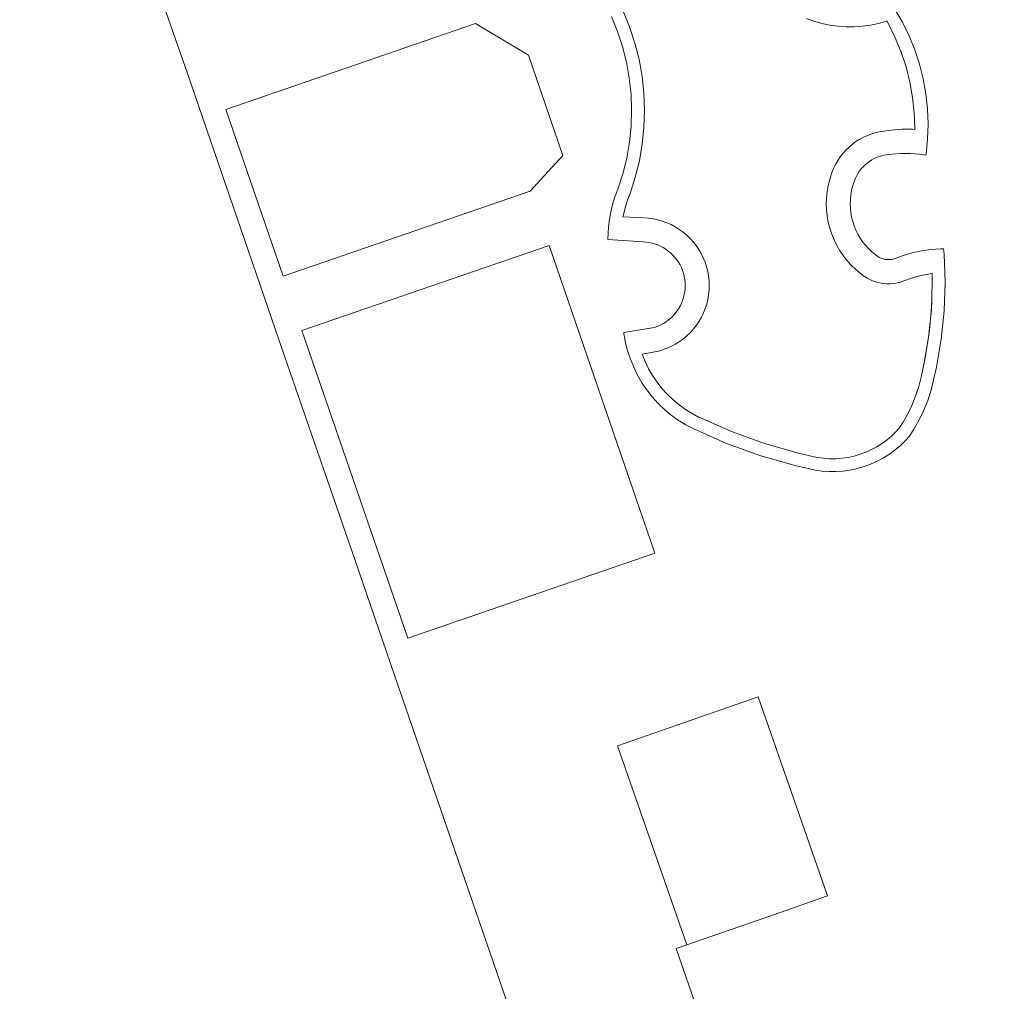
# Model space of a CAD drawing. Extents: x 140829 to 145054, y 448512 to 451778.
# Tile 141 of 152: x 144375 to 144401, y 450975 to 451001. Entities that reach past the tile are written whole.
import ezdxf

# ---------------------------------------------------------------- set-up
doc = ezdxf.new("R2010")
doc.units = 0
doc.header["$MEASUREMENT"] = 0
for name, color, linetype in [('geometrie2dGrondvlak', 7, 'Continuous'), ('geometrie2dOnbegroeidTerreindeel', 7, 'Continuous'), ('geometrie2dOverigeConstructie', 7, 'Continuous')]:
    doc.layers.add(name, color=color, linetype=linetype)

msp = doc.modelspace()

# ---------------------------------------------------------------- linework, layer by layer
at = {"layer": 'geometrie2dGrondvlak', "linetype": 'Continuous', "lineweight": 0}
for p, q in [((144395.25, 450976.626), (144396.697, 450977.129)), ((144392.871, 450975.798), (144395.25, 450976.626)), ((144392.584, 450975.698), (144392.871, 450975.798)), ((144401.493, 450950.086), (144392.584, 450975.698))]:
    msp.add_line(p, q, dxfattribs=at)
at = {"layer": 'geometrie2dOnbegroeidTerreindeel', "linetype": 'Continuous', "lineweight": 0}
for p, q in [((144374.762, 451012.692), (144379.314, 450999.466)), ((144379.314, 450999.466), (144374.762, 451012.692)), ((144398.728, 451000.859), (144398.521, 451001.215)), ((144390.827, 451001.017), (144390.992, 451000.611)), ((144391.321, 451000.732), (144391.147, 451001.16)), ((144396.113, 451000.962), (144396.322, 451000.887)), ((144380.358, 450998.492), (144387.134, 451000.825)), ((144387.134, 451000.825), (144380.358, 450998.492)), ((144387.134, 451000.825), (144388.572, 450999.961)), ((144388.572, 450999.961), (144387.134, 451000.825)), ((144391.465, 451000.294), (144391.321, 451000.732)), ((144396.322, 451000.887), (144396.536, 451000.825)), ((144396.536, 451000.825), (144396.754, 451000.78)), ((144396.754, 451000.78), (144396.974, 451000.75)), ((144396.974, 451000.75), (144397.196, 451000.735)), ((144397.196, 451000.735), (144397.418, 451000.736)), ((144397.418, 451000.736), (144397.64, 451000.751)), ((144397.64, 451000.751), (144397.861, 451000.783)), ((144397.861, 451000.783), (144398.078, 451000.83)), ((144398.078, 451000.83), (144398.292, 451000.892)), ((144398.292, 451000.892), (144398.305, 451000.896)), ((144398.305, 451000.896), (144398.348, 451000.817)), ((144398.348, 451000.817), (144398.534, 451000.438)), ((144398.909, 451000.49), (144398.728, 451000.859)), ((144390.992, 451000.611), (144391.128, 451000.197)), ((144398.534, 451000.438), (144398.694, 451000.046)), ((144399.064, 451000.109), (144398.909, 451000.49)), ((144391.128, 451000.197), (144391.235, 450999.772)), ((144391.578, 450999.846), (144391.465, 451000.294)), ((144388.572, 450999.961), (144389.508, 450997.237)), ((144389.508, 450997.237), (144388.572, 450999.961)), ((144398.694, 451000.046), (144398.825, 450999.644)), ((144399.192, 450999.718), (144399.064, 451000.109)), ((144391.235, 450999.772), (144391.313, 450999.342)), ((144391.659, 450999.391), (144391.578, 450999.846)), ((144398.825, 450999.644), (144398.929, 450999.234)), ((144399.293, 450999.319), (144399.192, 450999.718)), ((144379.314, 450999.466), (144382.019, 450991.604)), ((144382.019, 450991.604), (144379.314, 450999.466)), ((144391.313, 450999.342), (144391.36, 450998.908)), ((144391.709, 450998.932), (144391.659, 450999.391)), ((144398.929, 450999.234), (144399.003, 450998.817)), ((144399.365, 450998.914), (144399.293, 450999.319)), ((144391.36, 450998.908), (144391.376, 450998.471)), ((144391.726, 450998.472), (144391.709, 450998.932)), ((144399.003, 450998.817), (144399.049, 450998.397)), ((144399.409, 450998.505), (144399.365, 450998.914)), ((144381.915, 450993.965), (144380.358, 450998.492)), ((144380.358, 450998.492), (144381.915, 450993.965)), ((144380.358, 450998.492), (144380.358, 450998.492)), ((144391.376, 450998.471), (144391.362, 450998.034)), ((144391.711, 450998.01), (144391.726, 450998.472)), ((144399.049, 450998.397), (144399.065, 450997.974)), ((144399.424, 450998.094), (144399.409, 450998.505)), ((144391.362, 450998.034), (144391.317, 450997.598)), ((144391.664, 450997.55), (144391.711, 450998.01)), ((144399.411, 450997.683), (144399.424, 450998.094)), ((144397.673, 450997.738), (144397.568, 450997.681)), ((144397.783, 450997.787), (144397.673, 450997.738)), ((144397.895, 450997.828), (144397.783, 450997.787)), ((144398.011, 450997.862), (144397.895, 450997.828)), ((144398.103, 450997.882), (144398.011, 450997.862)), ((144398.148, 450997.89), (144398.103, 450997.882)), ((144398.431, 450997.931), (144398.148, 450997.89)), ((144398.715, 450997.952), (144398.431, 450997.931)), ((144399, 450997.952), (144398.715, 450997.952)), ((144399.065, 450997.949), (144399, 450997.952)), ((144399.065, 450997.974), (144399.065, 450997.949)), ((144391.317, 450997.598), (144391.242, 450997.167)), ((144391.586, 450997.096), (144391.664, 450997.55)), ((144397.278, 450997.47), (144397.192, 450997.385)), ((144397.37, 450997.547), (144397.278, 450997.47)), ((144397.467, 450997.617), (144397.37, 450997.547)), ((144397.568, 450997.681), (144397.467, 450997.617)), ((144399.37, 450997.274), (144399.411, 450997.683)), ((144389.508, 450997.237), (144388.625, 450996.275)), ((144388.625, 450996.275), (144389.508, 450997.237)), ((144397.039, 450997.202), (144396.972, 450997.102)), ((144397.113, 450997.296), (144397.039, 450997.202)), ((144397.192, 450997.385), (144397.113, 450997.296)), ((144398.027, 450997.185), (144398.097, 450997.211)), ((144398.097, 450997.211), (144398.169, 450997.231)), ((144398.169, 450997.231), (144398.232, 450997.245)), ((144398.232, 450997.245), (144398.436, 450997.273)), ((144398.436, 450997.273), (144398.686, 450997.292)), ((144398.686, 450997.292), (144398.938, 450997.292)), ((144398.938, 450997.292), (144399.188, 450997.275)), ((144399.188, 450997.275), (144399.367, 450997.252)), ((144399.367, 450997.252), (144399.37, 450997.274)), ((144391.242, 450997.167), (144391.138, 450996.743)), ((144391.475, 450996.648), (144391.586, 450997.096)), ((144396.912, 450996.999), (144396.86, 450996.891)), ((144396.972, 450997.102), (144396.912, 450996.999)), ((144397.611, 450996.881), (144397.661, 450996.936)), ((144397.661, 450996.936), (144397.713, 450996.988)), ((144397.713, 450996.988), (144397.77, 450997.036)), ((144397.77, 450997.036), (144397.831, 450997.08)), ((144397.831, 450997.08), (144397.894, 450997.119)), ((144397.894, 450997.119), (144397.959, 450997.155)), ((144397.959, 450997.155), (144398.027, 450997.185)), ((144391.138, 450996.743), (144391.004, 450996.327)), ((144396.803, 450996.748), (144396.753, 450996.588)), ((144396.839, 450996.841), (144396.803, 450996.748)), ((144396.86, 450996.891), (144396.839, 450996.841)), ((144397.454, 450996.628), (144397.486, 450996.695)), ((144397.486, 450996.695), (144397.524, 450996.76)), ((144397.524, 450996.76), (144397.565, 450996.821)), ((144397.565, 450996.821), (144397.611, 450996.881)), ((144391.333, 450996.208), (144391.475, 450996.648)), ((144396.712, 450996.426), (144396.683, 450996.26)), ((144396.753, 450996.588), (144396.712, 450996.426)), ((144397.347, 450996.292), (144397.376, 450996.411)), ((144397.376, 450996.411), (144397.414, 450996.527)), ((144397.414, 450996.527), (144397.441, 450996.596)), ((144397.441, 450996.596), (144397.454, 450996.628)), ((144388.625, 450996.275), (144381.915, 450993.965)), ((144381.915, 450993.965), (144388.625, 450996.275)), ((144390.949, 450996.181), (144390.924, 450996.114)), ((144391.004, 450996.327), (144390.949, 450996.181)), ((144391.275, 450996.053), (144391.333, 450996.208)), ((144396.683, 450996.26), (144396.666, 450996.093)), ((144397.314, 450996.049), (144397.327, 450996.171)), ((144397.327, 450996.171), (144397.347, 450996.292)), ((144390.859, 450995.912), (144390.808, 450995.706)), ((144390.924, 450996.114), (144390.859, 450995.912)), ((144391.196, 450995.815), (144391.254, 450995.996)), ((144391.254, 450995.996), (144391.275, 450996.053)), ((144396.666, 450996.093), (144396.66, 450995.926)), ((144396.66, 450995.926), (144396.667, 450995.758)), ((144397.309, 450995.927), (144397.314, 450996.049)), ((144397.315, 450995.805), (144397.309, 450995.927)), ((144390.808, 450995.706), (144390.772, 450995.498)), ((144391.139, 450995.572), (144391.151, 450995.631)), ((144391.151, 450995.631), (144391.196, 450995.815)), ((144396.667, 450995.758), (144396.685, 450995.591)), ((144397.328, 450995.683), (144397.315, 450995.805)), ((144397.349, 450995.562), (144397.328, 450995.683)), ((144390.772, 450995.498), (144390.752, 450995.298)), ((144391.727, 450995.544), (144391.139, 450995.572)), ((144391.832, 450995.536), (144391.727, 450995.544)), ((144391.959, 450995.518), (144391.832, 450995.536)), ((144392.084, 450995.492), (144391.959, 450995.518)), ((144392.208, 450995.457), (144392.084, 450995.492)), ((144392.328, 450995.413), (144392.208, 450995.457)), ((144392.446, 450995.362), (144392.328, 450995.413)), ((144392.559, 450995.302), (144392.446, 450995.362)), ((144396.685, 450995.591), (144396.715, 450995.425)), ((144396.715, 450995.425), (144396.756, 450995.263)), ((144397.379, 450995.444), (144397.349, 450995.562)), ((144397.417, 450995.327), (144397.379, 450995.444)), ((144390.752, 450995.298), (144390.728, 450994.96)), ((144392.669, 450995.234), (144392.559, 450995.302)), ((144392.773, 450995.159), (144392.669, 450995.234)), ((144392.871, 450995.077), (144392.773, 450995.159)), ((144392.963, 450994.988), (144392.871, 450995.077)), ((144396.756, 450995.263), (144396.808, 450995.104)), ((144396.808, 450995.104), (144396.871, 450994.948)), ((144397.463, 450995.214), (144397.417, 450995.327)), ((144397.518, 450995.104), (144397.463, 450995.214)), ((144397.579, 450994.999), (144397.518, 450995.104)), ((144382.424, 450992.487), (144389.134, 450994.796)), ((144389.134, 450994.796), (144382.424, 450992.487)), ((144389.134, 450994.796), (144392.009, 450986.438)), ((144389.134, 450994.796), (144389.134, 450994.796)), ((144392.009, 450986.438), (144389.134, 450994.796)), ((144390.728, 450994.96), (144391.691, 450994.895)), ((144391.691, 450994.895), (144391.764, 450994.89)), ((144391.764, 450994.89), (144391.846, 450994.878)), ((144391.846, 450994.878), (144391.927, 450994.861)), ((144391.927, 450994.861), (144392.007, 450994.839)), ((144392.007, 450994.839), (144392.085, 450994.811)), ((144392.085, 450994.811), (144392.161, 450994.777)), ((144393.049, 450994.892), (144392.963, 450994.988)), ((144393.129, 450994.792), (144393.049, 450994.892)), ((144396.871, 450994.948), (144396.945, 450994.797)), ((144396.945, 450994.797), (144397.03, 450994.652)), ((144397.647, 450994.897), (144397.579, 450994.999)), ((144397.723, 450994.801), (144397.647, 450994.897)), ((144397.806, 450994.71), (144397.723, 450994.801)), ((144392.161, 450994.777), (144392.234, 450994.738)), ((144392.234, 450994.738), (144392.304, 450994.694)), ((144392.304, 450994.694), (144392.371, 450994.646)), ((144392.371, 450994.646), (144392.435, 450994.593)), ((144392.435, 450994.593), (144392.495, 450994.535)), ((144392.495, 450994.535), (144392.551, 450994.473)), ((144393.201, 450994.686), (144393.129, 450994.792)), ((144393.265, 450994.575), (144393.201, 450994.686)), ((144393.322, 450994.459), (144393.265, 450994.575)), ((144397.03, 450994.652), (144397.124, 450994.513)), ((144397.894, 450994.626), (144397.806, 450994.71)), ((144397.988, 450994.547), (144397.894, 450994.626)), ((144398.056, 450994.496), (144397.988, 450994.547)), ((144398.996, 450994.593), (144398.747, 450994.521)), ((144399.249, 450994.647), (144398.996, 450994.593)), ((144399.506, 450994.684), (144399.249, 450994.647)), ((144399.763, 450994.703), (144399.506, 450994.684)), ((144399.846, 450994.705), (144399.763, 450994.703)), ((144399.858, 450994.563), (144399.846, 450994.705)), ((144399.887, 450993.791), (144399.858, 450994.563)), ((144392.551, 450994.473), (144392.602, 450994.408)), ((144392.602, 450994.408), (144392.649, 450994.339)), ((144392.649, 450994.339), (144392.69, 450994.267)), ((144392.69, 450994.267), (144392.726, 450994.194)), ((144393.37, 450994.34), (144393.322, 450994.459)), ((144393.41, 450994.218), (144393.37, 450994.34)), ((144397.124, 450994.513), (144397.228, 450994.382)), ((144397.228, 450994.382), (144397.34, 450994.257)), ((144398.095, 450994.471), (144398.056, 450994.496)), ((144398.257, 450994.413), (144398.095, 450994.471)), ((144398.43, 450994.413), (144398.257, 450994.413)), ((144398.526, 450994.44), (144398.43, 450994.413)), ((144398.747, 450994.521), (144398.526, 450994.44)), ((144392.726, 450994.194), (144392.759, 450994.117)), ((144392.759, 450994.117), (144392.784, 450994.038)), ((144392.784, 450994.038), (144392.804, 450993.958)), ((144393.442, 450994.095), (144393.41, 450994.218)), ((144393.464, 450993.968), (144393.442, 450994.095)), ((144397.34, 450994.257), (144397.461, 450994.14)), ((144397.461, 450994.14), (144397.59, 450994.033)), ((144397.59, 450994.033), (144397.684, 450993.964)), ((144399.158, 450993.962), (144399.37, 450994.009)), ((144399.37, 450994.009), (144399.534, 450994.033)), ((144399.534, 450994.033), (144399.538, 450993.794)), ((144381.915, 450993.965), (144381.915, 450993.965)), ((144392.804, 450993.958), (144392.819, 450993.876)), ((144392.819, 450993.876), (144392.827, 450993.793)), ((144392.827, 450993.793), (144392.831, 450993.71)), ((144393.478, 450993.841), (144393.464, 450993.968)), ((144393.483, 450993.712), (144393.478, 450993.841)), ((144397.684, 450993.964), (144397.704, 450993.95)), ((144397.704, 450993.95), (144397.772, 450993.908)), ((144397.772, 450993.908), (144397.843, 450993.87)), ((144397.843, 450993.87), (144397.916, 450993.838)), ((144397.916, 450993.838), (144397.992, 450993.811)), ((144397.992, 450993.811), (144398.069, 450993.789)), ((144398.069, 450993.789), (144398.147, 450993.772)), ((144398.147, 450993.772), (144398.227, 450993.762)), ((144398.227, 450993.762), (144398.307, 450993.756)), ((144398.307, 450993.756), (144398.387, 450993.756)), ((144398.387, 450993.756), (144398.467, 450993.762)), ((144398.467, 450993.762), (144398.547, 450993.773)), ((144398.547, 450993.773), (144398.626, 450993.791)), ((144398.626, 450993.791), (144398.703, 450993.813)), ((144398.703, 450993.813), (144398.767, 450993.836)), ((144398.767, 450993.836), (144398.948, 450993.901)), ((144398.948, 450993.901), (144399.158, 450993.962)), ((144399.538, 450993.794), (144399.513, 450993.045)), ((144399.862, 450993.018), (144399.887, 450993.791)), ((144392.805, 450993.463), (144392.786, 450993.383)), ((144392.82, 450993.545), (144392.805, 450993.463)), ((144392.828, 450993.627), (144392.82, 450993.545)), ((144392.831, 450993.71), (144392.828, 450993.627)), ((144393.465, 450993.456), (144393.479, 450993.584)), ((144393.479, 450993.584), (144393.483, 450993.712)), ((144392.729, 450993.227), (144392.693, 450993.152)), ((144392.761, 450993.304), (144392.729, 450993.227)), ((144392.786, 450993.383), (144392.761, 450993.304)), ((144393.373, 450993.083), (144393.413, 450993.205)), ((144393.413, 450993.205), (144393.444, 450993.33)), ((144393.444, 450993.33), (144393.465, 450993.456)), ((144392.555, 450992.945), (144392.5, 450992.884)), ((144392.606, 450993.011), (144392.555, 450992.945)), ((144392.652, 450993.079), (144392.606, 450993.011)), ((144392.693, 450993.152), (144392.652, 450993.079)), ((144393.27, 450992.848), (144393.326, 450992.964)), ((144393.326, 450992.964), (144393.373, 450993.083)), ((144399.513, 450993.045), (144399.437, 450992.299)), ((144399.783, 450992.249), (144399.862, 450993.018)), ((144392.24, 450992.679), (144392.167, 450992.64)), ((144392.309, 450992.724), (144392.24, 450992.679)), ((144392.376, 450992.773), (144392.309, 450992.724)), ((144392.44, 450992.826), (144392.376, 450992.773)), ((144392.5, 450992.884), (144392.44, 450992.826)), ((144393.135, 450992.631), (144393.206, 450992.737)), ((144393.206, 450992.737), (144393.27, 450992.848)), ((144385.299, 450984.13), (144382.424, 450992.487)), ((144382.424, 450992.487), (144385.299, 450984.13)), ((144382.424, 450992.487), (144382.424, 450992.487)), ((144391.988, 450992.57), (144391.163, 450992.432)), ((144391.163, 450992.432), (144391.168, 450992.398)), ((144391.168, 450992.398), (144391.21, 450992.165)), ((144392.013, 450992.578), (144391.988, 450992.57)), ((144392.091, 450992.606), (144392.013, 450992.578)), ((144392.167, 450992.64), (144392.091, 450992.606)), ((144392.878, 450992.344), (144392.97, 450992.433)), ((144392.97, 450992.433), (144393.056, 450992.53)), ((144393.056, 450992.53), (144393.135, 450992.631)), ((144391.21, 450992.165), (144391.268, 450991.934)), ((144392.568, 450992.117), (144392.677, 450992.186)), ((144392.677, 450992.186), (144392.781, 450992.261)), ((144392.781, 450992.261), (144392.878, 450992.344)), ((144399.437, 450992.299), (144399.309, 450991.56)), ((144399.651, 450991.488), (144399.783, 450992.249)), ((144391.268, 450991.934), (144391.342, 450991.708)), ((144391.659, 450991.848), (144392.101, 450991.926)), ((144392.101, 450991.926), (144392.217, 450991.96)), ((144392.217, 450991.96), (144392.337, 450992.005)), ((144392.337, 450992.005), (144392.455, 450992.057)), ((144392.455, 450992.057), (144392.568, 450992.117)), ((144382.019, 450991.604), (144383.866, 450986.238)), ((144383.866, 450986.238), (144382.019, 450991.604)), ((144391.342, 450991.708), (144391.432, 450991.487)), ((144391.661, 450991.841), (144391.659, 450991.848)), ((144391.742, 450991.642), (144391.661, 450991.841)), ((144391.837, 450991.448), (144391.742, 450991.642)), ((144391.432, 450991.487), (144391.536, 450991.274)), ((144391.945, 450991.263), (144391.837, 450991.448)), ((144399.309, 450991.56), (144399.232, 450991.22)), ((144399.573, 450991.143), (144399.651, 450991.488)), ((144391.536, 450991.274), (144391.656, 450991.068)), ((144391.656, 450991.068), (144391.789, 450990.871)), ((144392.067, 450991.084), (144391.945, 450991.263)), ((144392.199, 450990.914), (144392.067, 450991.084)), ((144399.232, 450991.22), (144399.169, 450990.962)), ((144399.504, 450990.863), (144399.573, 450991.143)), ((144391.789, 450990.871), (144391.937, 450990.685)), ((144392.344, 450990.755), (144392.199, 450990.914)), ((144399.169, 450990.962), (144399.084, 450990.703)), ((144399.414, 450990.581), (144399.504, 450990.863)), ((144391.937, 450990.685), (144392.096, 450990.508)), ((144392.499, 450990.606), (144392.344, 450990.755)), ((144392.664, 450990.468), (144392.499, 450990.606)), ((144399.084, 450990.703), (144398.983, 450990.45)), ((144399.303, 450990.307), (144399.414, 450990.581)), ((144392.096, 450990.508), (144392.268, 450990.344)), ((144392.268, 450990.344), (144392.45, 450990.191)), ((144392.839, 450990.342), (144392.664, 450990.468)), ((144393.022, 450990.229), (144392.839, 450990.342)), ((144398.983, 450990.45), (144398.864, 450990.204)), ((144399.174, 450990.041), (144399.303, 450990.307)), ((144392.45, 450990.191), (144392.643, 450990.052)), ((144392.643, 450990.052), (144392.845, 450989.926)), ((144393.195, 450990.136), (144393.022, 450990.229)), ((144393.208, 450990.13), (144393.195, 450990.136)), ((144393.195, 450990.136), (144393.195, 450990.136)), ((144394.084, 450989.743), (144393.208, 450990.13)), ((144398.864, 450990.204), (144398.728, 450989.967)), ((144399.027, 450989.785), (144399.174, 450990.041)), ((144392.845, 450989.926), (144393.042, 450989.822)), ((144393.042, 450989.822), (144393.95, 450989.42)), ((144394.985, 450989.417), (144394.084, 450989.743)), ((144398.561, 450989.743), (144398.44, 450989.625)), ((144398.633, 450989.821), (144398.561, 450989.743)), ((144398.728, 450989.967), (144398.633, 450989.821)), ((144398.91, 450989.607), (144399.027, 450989.785)), ((144398.312, 450989.517), (144398.177, 450989.419)), ((144398.44, 450989.625), (144398.312, 450989.517)), ((144398.675, 450989.366), (144398.813, 450989.499)), ((144398.813, 450989.499), (144398.91, 450989.607)), ((144393.95, 450989.42), (144394.884, 450989.084)), ((144395.907, 450989.156), (144394.985, 450989.417)), ((144397.734, 450989.182), (144397.577, 450989.124)), ((144397.887, 450989.25), (144397.734, 450989.182)), ((144398.035, 450989.329), (144397.887, 450989.25)), ((144398.177, 450989.419), (144398.035, 450989.329)), ((144398.373, 450989.128), (144398.528, 450989.242)), ((144398.528, 450989.242), (144398.675, 450989.366)), ((144394.884, 450989.084), (144395.839, 450988.812)), ((144396.212, 450989.084), (144395.907, 450989.156)), ((144396.253, 450989.074), (144396.212, 450989.084)), ((144396.417, 450989.039), (144396.253, 450989.074)), ((144396.583, 450989.016), (144396.417, 450989.039)), ((144396.751, 450989.005), (144396.583, 450989.016)), ((144396.918, 450989.005), (144396.751, 450989.005)), ((144397.085, 450989.018), (144396.918, 450989.005)), ((144397.252, 450989.041), (144397.085, 450989.018)), ((144397.416, 450989.077), (144397.252, 450989.041)), ((144397.577, 450989.124), (144397.416, 450989.077)), ((144397.865, 450988.857), (144398.041, 450988.935)), ((144398.041, 450988.935), (144398.21, 450989.027)), ((144398.21, 450989.027), (144398.373, 450989.128)), ((144395.839, 450988.812), (144396.129, 450988.744)), ((144396.129, 450988.744), (144396.169, 450988.734)), ((144396.169, 450988.734), (144396.357, 450988.695)), ((144396.357, 450988.695), (144396.548, 450988.668)), ((144396.548, 450988.668), (144396.739, 450988.656)), ((144396.739, 450988.656), (144396.931, 450988.656)), ((144396.931, 450988.656), (144397.123, 450988.67)), ((144397.123, 450988.67), (144397.313, 450988.697)), ((144397.313, 450988.697), (144397.501, 450988.738)), ((144397.501, 450988.738), (144397.686, 450988.791)), ((144397.686, 450988.791), (144397.865, 450988.857)), ((144392.009, 450986.438), (144385.299, 450984.13)), ((144385.299, 450984.13), (144392.009, 450986.438)), ((144383.866, 450986.238), (144385.147, 450982.516)), ((144385.147, 450982.516), (144383.866, 450986.238)), ((144385.147, 450982.516), (144390.761, 450966.198)), ((144390.761, 450966.198), (144385.147, 450982.516)), ((144390.989, 450981.209), (144394.815, 450982.54)), ((144394.815, 450982.54), (144390.989, 450981.209)), ((144394.815, 450982.54), (144396.697, 450977.129)), ((144396.697, 450977.129), (144394.815, 450982.54)), ((144392.871, 450975.798), (144390.989, 450981.209)), ((144390.989, 450981.209), (144392.871, 450975.798)), ((144396.697, 450977.129), (144395.25, 450976.626)), ((144395.25, 450976.626), (144392.871, 450975.798)), ((144392.871, 450975.798), (144392.584, 450975.698)), ((144392.584, 450975.698), (144401.493, 450950.086)), ((144392.871, 450975.798), (144392.871, 450975.798))]:
    msp.add_line(p, q, dxfattribs=at)
at = {"layer": 'geometrie2dOverigeConstructie', "linetype": 'Continuous', "lineweight": 0}
for p, q in [((144398.521, 451001.215), (144398.728, 451000.859)), ((144390.992, 451000.611), (144390.827, 451001.017)), ((144391.147, 451001.16), (144391.321, 451000.732)), ((144396.322, 451000.887), (144396.113, 451000.962)), ((144391.321, 451000.732), (144391.465, 451000.294)), ((144396.536, 451000.825), (144396.322, 451000.887)), ((144396.754, 451000.78), (144396.536, 451000.825)), ((144396.974, 451000.75), (144396.754, 451000.78)), ((144397.196, 451000.735), (144396.974, 451000.75)), ((144397.418, 451000.736), (144397.196, 451000.735)), ((144397.64, 451000.751), (144397.418, 451000.736)), ((144397.861, 451000.783), (144397.64, 451000.751)), ((144398.078, 451000.83), (144397.861, 451000.783)), ((144398.292, 451000.892), (144398.078, 451000.83)), ((144398.305, 451000.896), (144398.292, 451000.892)), ((144398.348, 451000.817), (144398.305, 451000.896)), ((144398.534, 451000.438), (144398.348, 451000.817)), ((144398.728, 451000.859), (144398.909, 451000.49)), ((144391.128, 451000.197), (144390.992, 451000.611)), ((144398.694, 451000.046), (144398.534, 451000.438)), ((144398.909, 451000.49), (144399.064, 451000.109)), ((144391.235, 450999.772), (144391.128, 451000.197)), ((144391.465, 451000.294), (144391.578, 450999.846)), ((144398.825, 450999.644), (144398.694, 451000.046)), ((144399.064, 451000.109), (144399.192, 450999.718)), ((144391.313, 450999.342), (144391.235, 450999.772)), ((144391.578, 450999.846), (144391.659, 450999.391)), ((144398.929, 450999.234), (144398.825, 450999.644)), ((144399.192, 450999.718), (144399.293, 450999.319)), ((144391.36, 450998.908), (144391.313, 450999.342)), ((144391.659, 450999.391), (144391.709, 450998.932)), ((144399.003, 450998.817), (144398.929, 450999.234)), ((144399.293, 450999.319), (144399.365, 450998.914)), ((144391.376, 450998.471), (144391.36, 450998.908)), ((144391.709, 450998.932), (144391.726, 450998.472)), ((144399.049, 450998.397), (144399.003, 450998.817)), ((144399.365, 450998.914), (144399.409, 450998.505)), ((144391.362, 450998.034), (144391.376, 450998.471)), ((144391.726, 450998.472), (144391.711, 450998.01)), ((144399.065, 450997.974), (144399.049, 450998.397)), ((144399.409, 450998.505), (144399.424, 450998.094)), ((144391.317, 450997.598), (144391.362, 450998.034)), ((144391.711, 450998.01), (144391.664, 450997.55)), ((144399.424, 450998.094), (144399.411, 450997.683)), ((144397.568, 450997.681), (144397.673, 450997.738)), ((144397.673, 450997.738), (144397.783, 450997.787)), ((144397.783, 450997.787), (144397.895, 450997.828)), ((144397.895, 450997.828), (144398.011, 450997.862)), ((144398.011, 450997.862), (144398.103, 450997.882)), ((144398.103, 450997.882), (144398.148, 450997.89)), ((144398.148, 450997.89), (144398.431, 450997.931)), ((144398.431, 450997.931), (144398.715, 450997.952)), ((144398.715, 450997.952), (144399, 450997.952)), ((144399, 450997.952), (144399.065, 450997.949)), ((144399.065, 450997.949), (144399.065, 450997.974)), ((144391.242, 450997.167), (144391.317, 450997.598)), ((144391.664, 450997.55), (144391.586, 450997.096)), ((144397.192, 450997.385), (144397.278, 450997.47)), ((144397.278, 450997.47), (144397.37, 450997.547)), ((144397.37, 450997.547), (144397.467, 450997.617)), ((144397.467, 450997.617), (144397.568, 450997.681)), ((144399.411, 450997.683), (144399.37, 450997.274)), ((144396.972, 450997.102), (144397.039, 450997.202)), ((144397.039, 450997.202), (144397.113, 450997.296)), ((144397.113, 450997.296), (144397.192, 450997.385)), ((144398.097, 450997.211), (144398.027, 450997.185)), ((144398.169, 450997.231), (144398.097, 450997.211)), ((144398.232, 450997.245), (144398.169, 450997.231)), ((144398.436, 450997.273), (144398.232, 450997.245)), ((144398.686, 450997.292), (144398.436, 450997.273)), ((144398.938, 450997.292), (144398.686, 450997.292)), ((144399.188, 450997.275), (144398.938, 450997.292)), ((144399.367, 450997.252), (144399.188, 450997.275)), ((144399.37, 450997.274), (144399.367, 450997.252)), ((144391.138, 450996.743), (144391.242, 450997.167)), ((144391.586, 450997.096), (144391.475, 450996.648)), ((144396.86, 450996.891), (144396.912, 450996.999)), ((144396.912, 450996.999), (144396.972, 450997.102)), ((144397.661, 450996.936), (144397.611, 450996.881)), ((144397.713, 450996.988), (144397.661, 450996.936)), ((144397.77, 450997.036), (144397.713, 450996.988)), ((144397.831, 450997.08), (144397.77, 450997.036)), ((144397.894, 450997.119), (144397.831, 450997.08)), ((144397.959, 450997.155), (144397.894, 450997.119)), ((144398.027, 450997.185), (144397.959, 450997.155)), ((144391.004, 450996.327), (144391.138, 450996.743)), ((144396.753, 450996.588), (144396.803, 450996.748)), ((144396.803, 450996.748), (144396.839, 450996.841)), ((144396.839, 450996.841), (144396.86, 450996.891)), ((144397.486, 450996.695), (144397.454, 450996.628)), ((144397.524, 450996.76), (144397.486, 450996.695)), ((144397.565, 450996.821), (144397.524, 450996.76)), ((144397.611, 450996.881), (144397.565, 450996.821)), ((144391.475, 450996.648), (144391.333, 450996.208)), ((144396.683, 450996.26), (144396.712, 450996.426)), ((144396.712, 450996.426), (144396.753, 450996.588)), ((144397.376, 450996.411), (144397.347, 450996.292)), ((144397.414, 450996.527), (144397.376, 450996.411)), ((144397.441, 450996.596), (144397.414, 450996.527)), ((144397.454, 450996.628), (144397.441, 450996.596)), ((144390.924, 450996.114), (144390.949, 450996.181)), ((144390.949, 450996.181), (144391.004, 450996.327)), ((144391.333, 450996.208), (144391.275, 450996.053)), ((144396.666, 450996.093), (144396.683, 450996.26)), ((144397.327, 450996.171), (144397.314, 450996.049)), ((144397.347, 450996.292), (144397.327, 450996.171)), ((144390.808, 450995.706), (144390.859, 450995.912)), ((144390.859, 450995.912), (144390.924, 450996.114)), ((144391.254, 450995.996), (144391.196, 450995.815)), ((144391.275, 450996.053), (144391.254, 450995.996)), ((144396.66, 450995.926), (144396.666, 450996.093)), ((144396.667, 450995.758), (144396.66, 450995.926)), ((144397.314, 450996.049), (144397.309, 450995.927)), ((144397.309, 450995.927), (144397.315, 450995.805)), ((144390.772, 450995.498), (144390.808, 450995.706)), ((144391.151, 450995.631), (144391.139, 450995.572)), ((144391.196, 450995.815), (144391.151, 450995.631)), ((144396.685, 450995.591), (144396.667, 450995.758)), ((144397.315, 450995.805), (144397.328, 450995.683)), ((144397.328, 450995.683), (144397.349, 450995.562)), ((144390.752, 450995.298), (144390.772, 450995.498)), ((144391.139, 450995.572), (144391.727, 450995.544)), ((144391.727, 450995.544), (144391.832, 450995.536)), ((144391.832, 450995.536), (144391.959, 450995.518)), ((144391.959, 450995.518), (144392.084, 450995.492)), ((144392.084, 450995.492), (144392.208, 450995.457)), ((144392.208, 450995.457), (144392.328, 450995.413)), ((144392.328, 450995.413), (144392.446, 450995.362)), ((144392.446, 450995.362), (144392.559, 450995.302)), ((144396.715, 450995.425), (144396.685, 450995.591)), ((144396.756, 450995.263), (144396.715, 450995.425)), ((144397.349, 450995.562), (144397.379, 450995.444)), ((144397.379, 450995.444), (144397.417, 450995.327)), ((144390.728, 450994.96), (144390.752, 450995.298)), ((144392.559, 450995.302), (144392.669, 450995.234)), ((144392.669, 450995.234), (144392.773, 450995.159)), ((144392.773, 450995.159), (144392.871, 450995.077)), ((144392.871, 450995.077), (144392.963, 450994.988)), ((144396.808, 450995.104), (144396.756, 450995.263)), ((144396.871, 450994.948), (144396.808, 450995.104)), ((144397.417, 450995.327), (144397.463, 450995.214)), ((144397.463, 450995.214), (144397.518, 450995.104)), ((144397.518, 450995.104), (144397.579, 450994.999)), ((144391.691, 450994.895), (144390.728, 450994.96)), ((144391.764, 450994.89), (144391.691, 450994.895)), ((144391.846, 450994.878), (144391.764, 450994.89)), ((144391.927, 450994.861), (144391.846, 450994.878)), ((144392.007, 450994.839), (144391.927, 450994.861)), ((144392.085, 450994.811), (144392.007, 450994.839)), ((144392.161, 450994.777), (144392.085, 450994.811)), ((144392.963, 450994.988), (144393.049, 450994.892)), ((144393.049, 450994.892), (144393.129, 450994.792)), ((144396.945, 450994.797), (144396.871, 450994.948)), ((144397.03, 450994.652), (144396.945, 450994.797)), ((144397.579, 450994.999), (144397.647, 450994.897)), ((144397.647, 450994.897), (144397.723, 450994.801)), ((144397.723, 450994.801), (144397.806, 450994.71)), ((144392.234, 450994.738), (144392.161, 450994.777)), ((144392.304, 450994.694), (144392.234, 450994.738)), ((144392.371, 450994.646), (144392.304, 450994.694)), ((144392.435, 450994.593), (144392.371, 450994.646)), ((144392.495, 450994.535), (144392.435, 450994.593)), ((144392.551, 450994.473), (144392.495, 450994.535)), ((144393.129, 450994.792), (144393.201, 450994.686)), ((144393.201, 450994.686), (144393.265, 450994.575)), ((144393.265, 450994.575), (144393.322, 450994.459)), ((144397.124, 450994.513), (144397.03, 450994.652)), ((144397.806, 450994.71), (144397.894, 450994.626)), ((144397.894, 450994.626), (144397.988, 450994.547)), ((144397.988, 450994.547), (144398.056, 450994.496)), ((144398.747, 450994.521), (144398.996, 450994.593)), ((144398.996, 450994.593), (144399.249, 450994.647)), ((144399.249, 450994.647), (144399.506, 450994.684)), ((144399.506, 450994.684), (144399.763, 450994.703)), ((144399.763, 450994.703), (144399.846, 450994.705)), ((144399.846, 450994.705), (144399.858, 450994.563)), ((144399.858, 450994.563), (144399.887, 450993.791)), ((144392.602, 450994.408), (144392.551, 450994.473)), ((144392.649, 450994.339), (144392.602, 450994.408)), ((144392.69, 450994.267), (144392.649, 450994.339)), ((144392.726, 450994.194), (144392.69, 450994.267)), ((144393.322, 450994.459), (144393.37, 450994.34)), ((144393.37, 450994.34), (144393.41, 450994.218)), ((144397.228, 450994.382), (144397.124, 450994.513)), ((144397.34, 450994.257), (144397.228, 450994.382)), ((144398.056, 450994.496), (144398.095, 450994.471)), ((144398.095, 450994.471), (144398.257, 450994.413)), ((144398.257, 450994.413), (144398.43, 450994.413)), ((144398.43, 450994.413), (144398.526, 450994.44)), ((144398.526, 450994.44), (144398.747, 450994.521)), ((144392.759, 450994.117), (144392.726, 450994.194)), ((144392.784, 450994.038), (144392.759, 450994.117)), ((144392.804, 450993.958), (144392.784, 450994.038)), ((144393.41, 450994.218), (144393.442, 450994.095)), ((144393.442, 450994.095), (144393.464, 450993.968)), ((144397.461, 450994.14), (144397.34, 450994.257)), ((144397.59, 450994.033), (144397.461, 450994.14)), ((144397.684, 450993.964), (144397.59, 450994.033)), ((144399.37, 450994.009), (144399.158, 450993.962)), ((144399.534, 450994.033), (144399.37, 450994.009)), ((144399.535, 450993.981), (144399.534, 450994.033)), ((144392.819, 450993.876), (144392.804, 450993.958)), ((144392.827, 450993.793), (144392.819, 450993.876)), ((144392.831, 450993.71), (144392.827, 450993.793)), ((144393.464, 450993.968), (144393.478, 450993.841)), ((144393.478, 450993.841), (144393.483, 450993.712)), ((144397.704, 450993.95), (144397.684, 450993.964)), ((144397.772, 450993.908), (144397.704, 450993.95)), ((144397.843, 450993.87), (144397.772, 450993.908)), ((144397.916, 450993.838), (144397.843, 450993.87)), ((144397.992, 450993.811), (144397.916, 450993.838)), ((144398.069, 450993.789), (144397.992, 450993.811)), ((144398.147, 450993.772), (144398.069, 450993.789)), ((144398.227, 450993.762), (144398.147, 450993.772)), ((144398.307, 450993.756), (144398.227, 450993.762)), ((144398.387, 450993.756), (144398.307, 450993.756)), ((144398.467, 450993.762), (144398.387, 450993.756)), ((144398.547, 450993.773), (144398.467, 450993.762)), ((144398.626, 450993.791), (144398.547, 450993.773)), ((144398.703, 450993.813), (144398.626, 450993.791)), ((144398.767, 450993.836), (144398.703, 450993.813)), ((144398.948, 450993.901), (144398.767, 450993.836)), ((144399.158, 450993.962), (144398.948, 450993.901)), ((144399.524, 450993.232), (144399.535, 450993.981)), ((144399.887, 450993.791), (144399.862, 450993.018)), ((144392.786, 450993.383), (144392.805, 450993.463)), ((144392.805, 450993.463), (144392.82, 450993.545)), ((144392.82, 450993.545), (144392.828, 450993.627)), ((144392.828, 450993.627), (144392.831, 450993.71)), ((144393.479, 450993.584), (144393.465, 450993.456)), ((144393.483, 450993.712), (144393.479, 450993.584)), ((144392.693, 450993.152), (144392.729, 450993.227)), ((144392.729, 450993.227), (144392.761, 450993.304)), ((144392.761, 450993.304), (144392.786, 450993.383)), ((144393.413, 450993.205), (144393.373, 450993.083)), ((144393.444, 450993.33), (144393.413, 450993.205)), ((144393.465, 450993.456), (144393.444, 450993.33)), ((144399.462, 450992.485), (144399.524, 450993.232)), ((144392.5, 450992.884), (144392.555, 450992.945)), ((144392.555, 450992.945), (144392.606, 450993.011)), ((144392.606, 450993.011), (144392.652, 450993.079)), ((144392.652, 450993.079), (144392.693, 450993.152)), ((144393.326, 450992.964), (144393.27, 450992.848)), ((144393.373, 450993.083), (144393.326, 450992.964)), ((144399.862, 450993.018), (144399.783, 450992.249)), ((144392.167, 450992.64), (144392.24, 450992.679)), ((144392.24, 450992.679), (144392.309, 450992.724)), ((144392.309, 450992.724), (144392.376, 450992.773)), ((144392.376, 450992.773), (144392.44, 450992.826)), ((144392.44, 450992.826), (144392.5, 450992.884)), ((144393.206, 450992.737), (144393.135, 450992.631)), ((144393.27, 450992.848), (144393.206, 450992.737)), ((144391.163, 450992.432), (144391.988, 450992.57)), ((144391.168, 450992.398), (144391.163, 450992.432)), ((144391.21, 450992.165), (144391.168, 450992.398)), ((144391.988, 450992.57), (144392.013, 450992.578)), ((144392.013, 450992.578), (144392.091, 450992.606)), ((144392.091, 450992.606), (144392.167, 450992.64)), ((144392.97, 450992.433), (144392.878, 450992.344)), ((144393.056, 450992.53), (144392.97, 450992.433)), ((144393.135, 450992.631), (144393.056, 450992.53)), ((144399.346, 450991.744), (144399.462, 450992.485)), ((144391.268, 450991.934), (144391.21, 450992.165)), ((144392.677, 450992.186), (144392.568, 450992.117)), ((144392.781, 450992.261), (144392.677, 450992.186)), ((144392.878, 450992.344), (144392.781, 450992.261)), ((144399.783, 450992.249), (144399.651, 450991.488)), ((144391.342, 450991.708), (144391.268, 450991.934)), ((144392.101, 450991.926), (144391.659, 450991.848)), ((144392.217, 450991.96), (144392.101, 450991.926)), ((144392.337, 450992.005), (144392.217, 450991.96)), ((144392.455, 450992.057), (144392.337, 450992.005)), ((144392.568, 450992.117), (144392.455, 450992.057)), ((144391.432, 450991.487), (144391.342, 450991.708)), ((144391.659, 450991.848), (144391.661, 450991.841)), ((144391.661, 450991.841), (144391.742, 450991.642)), ((144391.742, 450991.642), (144391.837, 450991.448)), ((144399.232, 450991.22), (144399.346, 450991.744)), ((144391.536, 450991.274), (144391.432, 450991.487)), ((144391.837, 450991.448), (144391.945, 450991.263)), ((144399.651, 450991.488), (144399.573, 450991.143)), ((144391.656, 450991.068), (144391.536, 450991.274)), ((144391.789, 450990.871), (144391.656, 450991.068)), ((144391.945, 450991.263), (144392.067, 450991.084)), ((144392.067, 450991.084), (144392.199, 450990.914)), ((144399.169, 450990.962), (144399.232, 450991.22)), ((144399.573, 450991.143), (144399.504, 450990.863)), ((144391.937, 450990.685), (144391.789, 450990.871)), ((144392.199, 450990.914), (144392.344, 450990.755)), ((144399.084, 450990.703), (144399.169, 450990.962)), ((144399.504, 450990.863), (144399.414, 450990.581)), ((144392.096, 450990.508), (144391.937, 450990.685)), ((144392.344, 450990.755), (144392.499, 450990.606)), ((144392.499, 450990.606), (144392.664, 450990.468)), ((144398.983, 450990.45), (144399.084, 450990.703)), ((144399.414, 450990.581), (144399.303, 450990.307)), ((144392.268, 450990.344), (144392.096, 450990.508)), ((144392.45, 450990.191), (144392.268, 450990.344)), ((144392.664, 450990.468), (144392.839, 450990.342)), ((144392.839, 450990.342), (144393.022, 450990.229)), ((144398.864, 450990.204), (144398.983, 450990.45)), ((144399.303, 450990.307), (144399.174, 450990.041)), ((144392.643, 450990.052), (144392.45, 450990.191)), ((144392.845, 450989.926), (144392.643, 450990.052)), ((144393.022, 450990.229), (144393.195, 450990.136)), ((144393.195, 450990.136), (144393.208, 450990.13)), ((144393.195, 450990.136), (144393.195, 450990.136)), ((144393.208, 450990.13), (144394.084, 450989.743)), ((144398.728, 450989.967), (144398.864, 450990.204)), ((144399.174, 450990.041), (144399.027, 450989.785)), ((144393.042, 450989.822), (144392.845, 450989.926)), ((144393.95, 450989.42), (144393.042, 450989.822)), ((144394.084, 450989.743), (144394.985, 450989.417)), ((144398.44, 450989.625), (144398.561, 450989.743)), ((144398.561, 450989.743), (144398.633, 450989.821)), ((144398.633, 450989.821), (144398.728, 450989.967)), ((144399.027, 450989.785), (144398.91, 450989.607)), ((144398.177, 450989.419), (144398.312, 450989.517)), ((144398.312, 450989.517), (144398.44, 450989.625)), ((144398.813, 450989.499), (144398.675, 450989.366)), ((144398.91, 450989.607), (144398.813, 450989.499)), ((144394.884, 450989.084), (144393.95, 450989.42)), ((144394.985, 450989.417), (144395.907, 450989.156)), ((144397.577, 450989.124), (144397.734, 450989.182)), ((144397.734, 450989.182), (144397.887, 450989.25)), ((144397.887, 450989.25), (144398.035, 450989.329)), ((144398.035, 450989.329), (144398.177, 450989.419)), ((144398.528, 450989.242), (144398.373, 450989.128)), ((144398.675, 450989.366), (144398.528, 450989.242)), ((144395.839, 450988.812), (144394.884, 450989.084)), ((144395.907, 450989.156), (144396.212, 450989.084)), ((144396.212, 450989.084), (144396.253, 450989.074)), ((144396.253, 450989.074), (144396.417, 450989.039)), ((144396.417, 450989.039), (144396.583, 450989.016)), ((144396.583, 450989.016), (144396.751, 450989.005)), ((144396.751, 450989.005), (144396.918, 450989.005)), ((144396.918, 450989.005), (144397.085, 450989.018)), ((144397.085, 450989.018), (144397.252, 450989.041)), ((144397.252, 450989.041), (144397.416, 450989.077)), ((144397.416, 450989.077), (144397.577, 450989.124)), ((144398.041, 450988.935), (144397.865, 450988.857)), ((144398.21, 450989.027), (144398.041, 450988.935)), ((144398.373, 450989.128), (144398.21, 450989.027)), ((144396.129, 450988.744), (144395.839, 450988.812)), ((144396.169, 450988.734), (144396.129, 450988.744)), ((144396.357, 450988.695), (144396.169, 450988.734)), ((144396.548, 450988.668), (144396.357, 450988.695)), ((144396.739, 450988.656), (144396.548, 450988.668)), ((144396.931, 450988.656), (144396.739, 450988.656)), ((144397.123, 450988.67), (144396.931, 450988.656)), ((144397.313, 450988.697), (144397.123, 450988.67)), ((144397.501, 450988.738), (144397.313, 450988.697)), ((144397.686, 450988.791), (144397.501, 450988.738)), ((144397.865, 450988.857), (144397.686, 450988.791))]:
    msp.add_line(p, q, dxfattribs=at)

doc.saveas('drawing.dxf')
